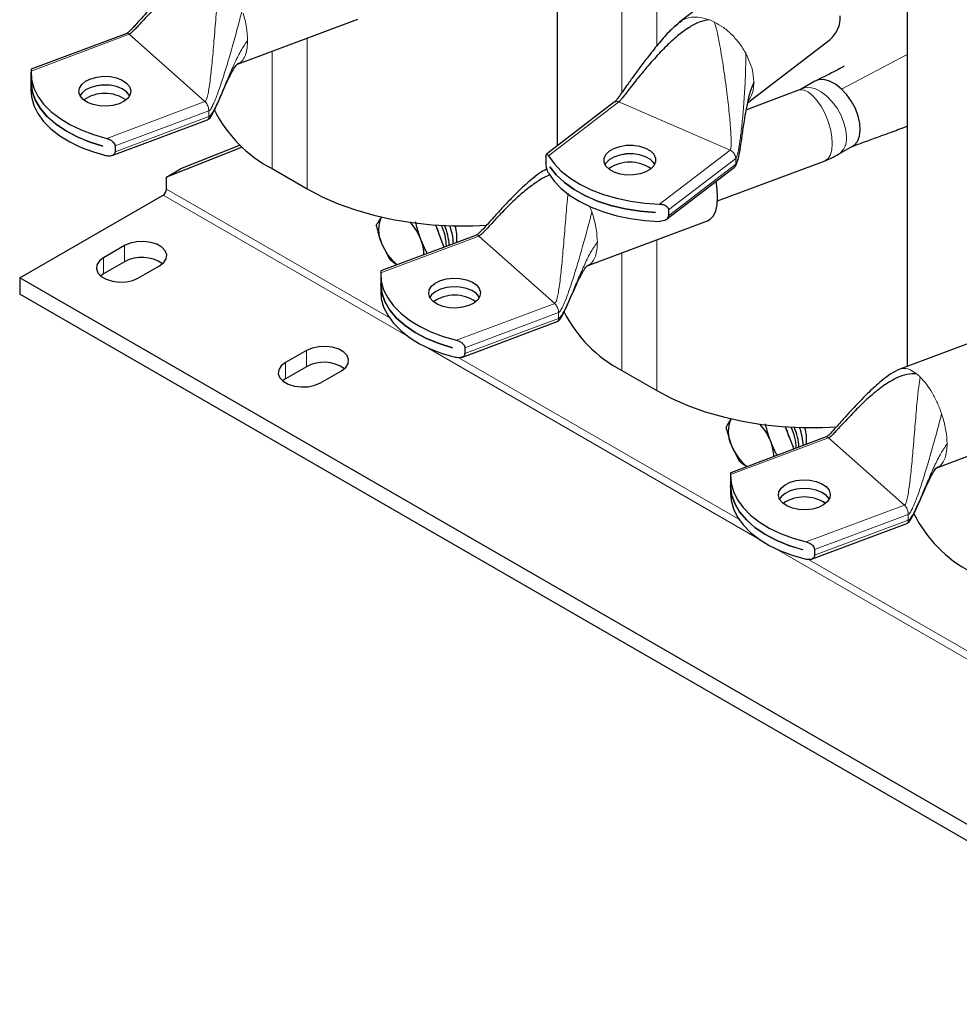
# Model space of a CAD drawing. Header units: millimetres. Extents: x 5 to 418, y 2 to 292.
# Tile 11 of 20: x 246 to 284, y 52 to 92. Entities that reach past the tile are written whole.
import ezdxf

# ---------------------------------------------------------------- set-up
doc = ezdxf.new("R2010")
doc.units = ezdxf.units.MM

msp = doc.modelspace()

# ---------------------------------------------------------------- linework, layer by layer
at = {"color": 7, "linetype": 'Continuous', "lineweight": 25}
for p, q in [((267.6407, 102.1016), (267.6407, 86.4803)), ((276.0808, 94.1672), (272.5903, 91.4932)), ((281.7829, 93.9375), (281.7829, 77.5576)), ((254.7059, 89.7888), (259.5702, 91.6124)), ((272.4106, 91.3224), (272.5094, 91.4233)), ((272.5972, 91.4837), (272.6602, 91.5271)), ((250.2287, 91.0301), (246.3692, 89.5832)), ((275.3311, 88.2265), (278.6715, 90.7855)), ((254.7223, 89.8057), (254.7027, 89.7972)), ((246.3583, 89.445), (246.3583, 88.7428)), ((246.3587, 89.0566), (246.3587, 89.0582)), ((246.3587, 89.0566), (246.3588, 89.0566)), ((278.0563, 89.096), (277.4978, 88.7736)), ((277.3992, 88.7286), (275.294, 87.9394)), ((269.9599, 88.257), (267.2051, 86.1465)), ((249.6349, 86.0881), (253.4944, 87.535)), ((249.2671, 86.4728), (249.2671, 86.4712)), ((249.7566, 86.4766), (249.7566, 86.2425)), ((254.8175, 86.5029), (252.4072, 85.5476)), ((279.0177, 86.1408), (279.5761, 86.4632)), ((254.8952, 86.4314), (251.8415, 85.2211)), ((275.0166, 86.3334), (275.0242, 86.3704)), ((267.1833, 86.0437), (267.1833, 85.8097)), ((274.1196, 84.2525), (278.4664, 85.8821)), ((251.8415, 85.2211), (252.4072, 85.5476)), ((256.1053, 85.5614), (257.5196, 84.745)), ((267.3435, 85.6361), (267.3435, 85.6378)), ((267.3435, 85.6361), (267.3442, 85.6367)), ((272.0474, 83.5025), (274.8022, 85.613)), ((251.8415, 84.7312), (251.8415, 85.2211)), ((245.9018, 81.1389), (251.7001, 84.4862)), ((271.6082, 83.7825), (271.6082, 83.7809)), ((272.1348, 83.8897), (272.1348, 83.6556)), ((262.7112, 83.2797), (263.057, 82.3884)), ((268.8481, 81.6248), (273.7124, 83.4483)), ((264.3708, 82.866), (260.5113, 81.4191)), ((260.5348, 82.5463), (260.8519, 81.8922)), ((250.1444, 82.4452), (249.2959, 81.9553)), ((263.057, 82.3884), (262.9831, 82.3457)), ((263.0427, 82.3681), (263.057, 82.3884)), ((250.1444, 81.792), (249.2959, 81.3021)), ((249.2959, 81.3021), (249.1785, 81.2205)), ((250.7101, 81.1389), (251.5586, 81.6288)), ((260.5005, 81.2809), (260.5005, 80.5787)), ((268.8645, 81.6416), (268.8449, 81.6331)), ((295.6821, 52.4014), (245.9018, 81.1389)), ((245.9018, 81.1389), (245.9018, 80.4857)), ((260.5009, 80.8925), (260.5009, 80.8941)), ((260.5009, 80.8925), (260.5009, 80.8925)), ((295.6821, 51.7481), (245.9018, 80.4857)), ((263.7771, 77.924), (267.6366, 79.3709)), ((286.3591, 79.2732), (281.4948, 77.4496)), ((257.4983, 78.1999), (256.6498, 77.71)), ((263.4093, 78.3087), (263.4093, 78.3071)), ((263.8987, 78.3125), (263.8987, 78.0784)), ((257.4983, 77.5466), (256.6498, 77.0568)), ((258.064, 76.8936), (258.9126, 77.3835)), ((270.2475, 77.3974), (271.6617, 76.5809)), ((256.6498, 77.0568), (256.5324, 76.9752)), ((276.8533, 75.1156), (277.1991, 74.2243)), ((282.9902, 73.4607), (287.8545, 75.2843)), ((278.5129, 74.7019), (274.6534, 73.255)), ((274.6769, 74.3822), (274.994, 73.7281)), ((277.1991, 74.2243), (277.1252, 74.1816)), ((277.1848, 74.204), (277.1991, 74.2243)), ((283.0066, 73.4775), (282.987, 73.469)), ((274.6426, 73.1168), (274.6426, 72.4146)), ((274.643, 72.7284), (274.643, 72.7301)), ((274.643, 72.7284), (274.6431, 72.7284)), ((277.9192, 69.7599), (281.7787, 71.2068)), ((277.5514, 70.1447), (277.5514, 70.143)), ((278.0409, 70.1484), (278.0409, 69.9143))]:
    msp.add_line(p, q, dxfattribs=at)
at = {"color": 7, "linetype": 'Continuous', "lineweight": 18}
for p, q in [((270.2475, 102.3835), (270.2475, 88.6346)), ((271.6617, 101.5671), (271.6617, 90.525)), ((246.3595, 89.5075), (250.3293, 90.9957)), ((253.3938, 88.2715), (250.3293, 90.9957)), ((257.5196, 90.8436), (257.5196, 84.745)), ((256.1053, 90.3135), (256.1053, 85.5614)), ((275.2618, 90.2259), (275.3194, 90.1146)), ((279.1367, 88.7793), (281.7829, 90.1762)), ((253.3938, 88.2715), (249.424, 86.7833)), ((267.2856, 86.0812), (270.1343, 88.2635)), ((274.6279, 86.3087), (270.1343, 88.2635)), ((249.7566, 86.4766), (253.5499, 87.8987)), ((253.5499, 87.6646), (249.7566, 86.2425)), ((253.5499, 87.8987), (253.5414, 87.9825)), ((253.5499, 87.6646), (253.5499, 87.8987)), ((275.2783, 87.9743), (275.2677, 87.9141)), ((274.6279, 86.3087), (271.7793, 84.1264)), ((274.8569, 85.975), (274.8444, 86.0567)), ((272.1348, 83.8897), (274.8569, 85.975)), ((274.8569, 85.7409), (272.1348, 83.6556)), ((274.8569, 85.7409), (274.8569, 85.975)), ((261.6118, 78.7643), (251.7001, 84.4862)), ((260.8364, 79.5385), (251.8415, 84.7312)), ((268.9397, 84.0587), (269.0389, 83.8072)), ((269.0389, 83.8072), (269.0781, 83.686)), ((260.5017, 81.3434), (264.4714, 82.8316)), ((267.5359, 80.1075), (264.4714, 82.8316)), ((271.6617, 82.6796), (271.6617, 76.5809)), ((250.1444, 82.4452), (250.1444, 81.792)), ((270.2475, 82.1494), (270.2475, 77.3974)), ((249.2959, 81.9553), (249.2959, 81.3021)), ((267.5359, 80.1075), (263.5662, 78.6192)), ((263.8987, 78.3125), (267.6921, 79.7346)), ((267.6921, 79.7346), (267.6836, 79.8184)), ((267.6921, 79.5005), (267.6921, 79.7346)), ((267.6921, 79.5005), (263.8987, 78.0784)), ((257.4983, 78.1999), (257.4983, 77.5466)), ((275.7539, 70.6002), (262.3576, 78.3338)), ((256.6498, 77.71), (256.6498, 77.0568)), ((274.9786, 71.3744), (263.6594, 77.9088)), ((283.181, 75.6431), (283.2203, 75.5219)), ((274.6438, 73.1793), (278.6136, 74.6675)), ((281.6781, 71.9434), (278.6136, 74.6675)), ((281.6781, 71.9434), (277.7083, 70.4551)), ((278.0409, 70.1484), (281.8342, 71.5705)), ((281.8342, 71.3364), (278.0409, 69.9143)), ((281.8342, 71.5705), (281.8257, 71.6543)), ((281.8342, 71.3364), (281.8342, 71.5705)), ((301.4804, 55.7486), (276.4997, 70.1697)), ((301.6218, 55.9936), (277.8016, 69.7447))]:
    msp.add_line(p, q, dxfattribs=at)
at = {"color": 7, "linetype": 'Continuous', "lineweight": 25, "flags": 128}
for points in [[(246.3595, 89.5075), (246.3823, 89.1629), (246.476, 88.8224), (246.6394, 88.4908), (246.8702, 88.1728), (247.165, 87.8729), (247.5196, 87.5955), (247.929, 87.3444), (248.3873, 87.1234), (248.8881, 86.9354), (249.424, 86.7833)], [(249.9174, 88.182), (249.67, 88.1139), (249.4005, 88.0851), (249.1272, 88.0975), (248.8688, 88.1503), (248.6429, 88.2399), (248.4649, 88.3603), (248.3469, 88.5031), (248.297, 88.6587), (248.3185, 88.8164), (248.41, 88.9656), (248.5652, 89.096), (248.7737, 89.1987), (249.0211, 89.2669), (249.2906, 89.2957), (249.5638, 89.2833), (249.8222, 89.2305), (250.0481, 89.1408), (250.2261, 89.0205), (250.3441, 88.8777), (250.3941, 88.7221), (250.3726, 88.5644), (250.2811, 88.4152), (250.1258, 88.2848), (249.9174, 88.182)], [(246.3587, 89.0582), (246.4058, 88.6981), (246.5303, 88.3443), (246.7304, 88.0021), (247.0029, 87.6771), (247.3435, 87.3743), (247.747, 87.0984), (248.2071, 86.8537), (248.7164, 86.6441), (249.2671, 86.4728)], [(249.2671, 86.4712), (248.7164, 86.6424), (248.2071, 86.852), (247.747, 87.0967), (247.3435, 87.3726), (247.0029, 87.6755), (246.7304, 88.0005), (246.5303, 88.3426), (246.4058, 88.6965), (246.3587, 89.0566)], [(250.3507, 88.5152), (250.3441, 88.5274), (250.2261, 88.6702), (250.0481, 88.7905), (249.8222, 88.8802), (249.5638, 88.933), (249.2906, 88.9454), (249.0211, 88.9166), (248.7737, 88.8485), (248.5652, 88.7457), (248.41, 88.6153), (248.3403, 88.5152)], [(250.3503, 88.5144), (250.3441, 88.5258), (250.2261, 88.6686), (250.0481, 88.7889), (249.8222, 88.8785), (249.5638, 88.9314), (249.2906, 88.9438), (249.0211, 88.9149), (248.7737, 88.8468), (248.5652, 88.7441), (248.41, 88.6136), (248.3408, 88.5144)], [(279.1367, 88.7793), (278.8964, 88.971), (278.6519, 89.101), (278.4159, 89.1626), (278.2007, 89.1524), (278.0563, 89.096)], [(246.3583, 88.7428), (246.3823, 88.4607), (246.476, 88.1202), (246.6394, 87.7886), (246.8702, 87.4705), (247.165, 87.1707), (247.5196, 86.8933), (247.929, 86.6422), (248.3873, 86.4211), (248.8881, 86.2332), (249.424, 86.0811)], [(279.5761, 86.4632), (279.6461, 86.5119), (279.7739, 86.6634), (279.8566, 86.8674), (279.8903, 87.1144), (279.8734, 87.3928), (279.8068, 87.6893), (279.6936, 87.9901), (279.539, 88.2809), (279.3504, 88.5482), (279.1367, 88.7793)], [(271.4142, 85.5382), (271.2221, 85.4253), (270.9859, 85.345), (270.7218, 85.3027), (270.4477, 85.3013), (270.1823, 85.341), (269.9437, 85.4189), (269.7482, 85.5298), (269.6091, 85.6661), (269.5359, 85.8186), (269.5335, 85.9768), (269.6021, 86.13), (269.7371, 86.2678), (269.9292, 86.3806), (270.1654, 86.4609), (270.4295, 86.5032), (270.7036, 86.5046), (270.969, 86.465), (271.2075, 86.3871), (271.403, 86.2762), (271.5422, 86.1398), (271.6154, 85.9873), (271.6178, 85.8291), (271.5492, 85.6759), (271.4142, 85.5382)], [(267.2856, 86.0812), (267.5111, 85.7619), (267.801, 85.4605), (268.151, 85.1811), (268.5562, 84.9278), (269.0109, 84.7043), (269.5085, 84.5136), (270.042, 84.3585), (270.6036, 84.2413), (271.1855, 84.1635), (271.7793, 84.1264)], [(271.5808, 85.7278), (271.5422, 85.7895), (271.403, 85.9259), (271.2075, 86.0368), (270.969, 86.1147), (270.7036, 86.1543), (270.4295, 86.1529), (270.1654, 86.1106), (269.9292, 86.0303), (269.7371, 85.9175), (269.6021, 85.7797), (269.5704, 85.7278)], [(271.5804, 85.727), (271.5422, 85.7879), (271.403, 85.9242), (271.2075, 86.0351), (270.969, 86.1131), (270.7036, 86.1527), (270.4295, 86.1513), (270.1654, 86.109), (269.9292, 86.0287), (269.7371, 85.9158), (269.6021, 85.7781), (269.5709, 85.727)], [(267.2856, 85.379), (267.5111, 85.0597), (267.801, 84.7582), (268.151, 84.4789), (268.5562, 84.2256), (269.0109, 84.002), (269.5085, 83.8114), (270.042, 83.6563), (270.6036, 83.539), (271.1855, 83.4613), (271.7793, 83.4242)], [(267.3435, 85.6378), (267.601, 85.3087), (267.9277, 85.0007), (268.3184, 84.7188), (268.767, 84.4671), (269.2666, 84.2498), (269.8092, 84.0702), (270.3865, 83.9311), (270.9893, 83.8347), (271.6082, 83.7825)], [(271.6082, 83.7809), (270.9893, 83.8331), (270.3865, 83.9295), (269.8092, 84.0686), (269.2666, 84.2482), (268.767, 84.4655), (268.3184, 84.7171), (267.9277, 84.9991), (267.601, 85.3071), (267.3435, 85.6361)], [(274.1247, 84.4115), (274.105, 84.7487), (274.0596, 85.044)], [(257.5196, 84.745), (258.1271, 84.4253), (258.7831, 84.1393), (259.482, 83.8895), (260.2179, 83.678), (260.9845, 83.5065), (261.7751, 83.3767), (262.5832, 83.2894), (263.4018, 83.2457), (264.2238, 83.2457), (264.7853, 83.2709)], [(273.7124, 83.4483), (273.822, 83.509), (273.951, 83.6504), (274.0464, 83.8529), (274.105, 84.1095), (274.1247, 84.4115)], [(251.5586, 81.6288), (251.7292, 81.7603), (251.8287, 81.9143), (251.849, 82.0782), (251.7885, 82.2387), (251.6521, 82.3829), (251.4508, 82.4991), (251.201, 82.5779), (250.9229, 82.6128), (250.639, 82.6011), (250.3723, 82.5437), (250.1444, 82.4452)], [(249.2959, 81.9553), (249.1253, 81.8238), (249.0259, 81.6699), (249.0056, 81.506), (249.0661, 81.3454), (249.2025, 81.2012), (249.4037, 81.085), (249.6535, 81.0063), (249.9317, 80.9713), (250.2156, 80.983), (250.4823, 81.0405), (250.7101, 81.1389)], [(260.5017, 81.3434), (260.5244, 80.9988), (260.6182, 80.6583), (260.7816, 80.3267), (261.0123, 80.0087), (261.3071, 79.7088), (261.6617, 79.4314), (262.0711, 79.1804), (262.5295, 78.9593), (263.0302, 78.7713), (263.5662, 78.6192)], [(260.5009, 80.8941), (260.5479, 80.5341), (260.6724, 80.1802), (260.8725, 79.8381), (261.145, 79.513), (261.4857, 79.2102), (261.8892, 78.9343), (262.3492, 78.6896), (262.8586, 78.48), (263.4093, 78.3087)], [(263.4093, 78.3071), (262.8586, 78.4784), (262.3492, 78.688), (261.8892, 78.9326), (261.4857, 79.2086), (261.145, 79.5114), (260.8725, 79.8364), (260.6724, 80.1786), (260.5479, 80.5324), (260.5009, 80.8925)], [(264.0595, 80.0179), (263.8121, 79.9498), (263.5426, 79.921), (263.2694, 79.9334), (263.011, 79.9862), (262.7851, 80.0758), (262.6071, 80.1962), (262.4891, 80.339), (262.4391, 80.4946), (262.4606, 80.6523), (262.5521, 80.8015), (262.7074, 80.9319), (262.9158, 81.0347), (263.1632, 81.1028), (263.4327, 81.1316), (263.706, 81.1192), (263.9644, 81.0664), (264.1903, 80.9768), (264.3683, 80.8564), (264.4863, 80.7136), (264.5362, 80.558), (264.5147, 80.4003), (264.4232, 80.2511), (264.268, 80.1207), (264.0595, 80.0179)], [(260.5005, 80.5787), (260.5244, 80.2966), (260.6182, 79.9561), (260.7816, 79.6245), (261.0123, 79.3065), (261.3071, 79.0066), (261.6617, 78.7292), (262.0711, 78.4781), (262.5295, 78.2571), (263.0302, 78.0691), (263.5662, 77.917)], [(264.4929, 80.3512), (264.4863, 80.3633), (264.3683, 80.5061), (264.1903, 80.6265), (263.9644, 80.7161), (263.706, 80.7689), (263.4327, 80.7813), (263.1632, 80.7525), (262.9158, 80.6844), (262.7074, 80.5816), (262.5521, 80.4512), (262.4825, 80.3512)], [(264.4925, 80.3503), (264.4863, 80.3617), (264.3683, 80.5045), (264.1903, 80.6248), (263.9644, 80.7145), (263.706, 80.7673), (263.4327, 80.7797), (263.1632, 80.7509), (262.9158, 80.6827), (262.7074, 80.58), (262.5521, 80.4496), (262.4829, 80.3503)], [(258.9126, 77.3835), (259.0831, 77.515), (259.1826, 77.669), (259.2029, 77.8328), (259.1424, 77.9934), (259.006, 78.1376), (258.8047, 78.2538), (258.5549, 78.3326), (258.2768, 78.3675), (257.9929, 78.3558), (257.7262, 78.2983), (257.4983, 78.1999)], [(256.6498, 77.71), (256.4792, 77.5785), (256.3798, 77.4245), (256.3595, 77.2606), (256.42, 77.1001), (256.5564, 76.9559), (256.7576, 76.8397), (257.0075, 76.7609), (257.2856, 76.726), (257.5695, 76.7377), (257.8362, 76.7951), (258.064, 76.8936)], [(271.6617, 76.5809), (272.2692, 76.2612), (272.9252, 75.9752), (273.6242, 75.7254), (274.36, 75.5139), (275.1266, 75.3424), (275.9173, 75.2126), (276.7253, 75.1254), (277.5439, 75.0816), (278.366, 75.0816), (278.9274, 75.1069)], [(274.6438, 73.1793), (274.6665, 72.8348), (274.7603, 72.4943), (274.9237, 72.1626), (275.1545, 71.8446), (275.4493, 71.5447), (275.8039, 71.2673), (276.2133, 71.0163), (276.6716, 70.7952), (277.1723, 70.6073), (277.7083, 70.4551)], [(278.2017, 71.8539), (277.9543, 71.7857), (277.6848, 71.7569), (277.4115, 71.7693), (277.1531, 71.8221), (276.9272, 71.9118), (276.7492, 72.0321), (276.6312, 72.1749), (276.5812, 72.3305), (276.6028, 72.4882), (276.6942, 72.6374), (276.8495, 72.7678), (277.0579, 72.8706), (277.3053, 72.9387), (277.5749, 72.9675), (277.8481, 72.9551), (278.1065, 72.9023), (278.3324, 72.8127), (278.5104, 72.6924), (278.6284, 72.5495), (278.6784, 72.3939), (278.6569, 72.2362), (278.5654, 72.087), (278.4101, 71.9566), (278.2017, 71.8539)], [(274.643, 72.7301), (274.69, 72.37), (274.8145, 72.0161), (275.0146, 71.674), (275.2871, 71.349), (275.6278, 71.0461), (276.0313, 70.7702), (276.4913, 70.5255), (277.0007, 70.3159), (277.5514, 70.1447)], [(277.5514, 70.143), (277.0007, 70.3143), (276.4913, 70.5239), (276.0313, 70.7686), (275.6278, 71.0445), (275.2871, 71.3473), (275.0146, 71.6723), (274.8145, 72.0145), (274.69, 72.3683), (274.643, 72.7284)], [(278.635, 72.1871), (278.6284, 72.1992), (278.5104, 72.3421), (278.3324, 72.4624), (278.1065, 72.552), (277.8481, 72.6048), (277.5749, 72.6172), (277.3053, 72.5884), (277.0579, 72.5203), (276.8495, 72.4175), (276.6942, 72.2871), (276.6246, 72.1871)], [(278.6346, 72.1863), (278.6284, 72.1976), (278.5104, 72.3404), (278.3324, 72.4608), (278.1065, 72.5504), (277.8481, 72.6032), (277.5749, 72.6156), (277.3053, 72.5868), (277.0579, 72.5187), (276.8495, 72.4159), (276.6942, 72.2855), (276.625, 72.1863)], [(274.6426, 72.4146), (274.6665, 72.1325), (274.7603, 71.792), (274.9237, 71.4604), (275.1545, 71.1424), (275.4493, 70.8425), (275.8039, 70.5651), (276.2133, 70.3141), (276.6716, 70.093), (277.1723, 69.905), (277.7083, 69.7529)]]:
    msp.add_lwpolyline(points, dxfattribs=at)
at = {"color": 7, "linetype": 'Continuous', "lineweight": 18, "flags": 128}
for points in [[(279.3325, 86.8368), (279.3074, 87.1181), (279.2332, 87.4153), (279.1134, 87.7144), (278.9535, 88.0015), (278.7612, 88.2632), (278.5453, 88.4871), (278.3159, 88.663), (278.0838, 88.7824), (277.8599, 88.8399), (277.6546, 88.8327), (277.5045, 88.7774)], [(278.7606, 86.5694), (278.7413, 86.8534), (278.6841, 87.1586), (278.5918, 87.4706), (278.4687, 87.7749), (278.3206, 88.0572), (278.1543, 88.3044), (277.9776, 88.5048), (277.7989, 88.6492), (277.6264, 88.7307), (277.4682, 88.7456), (277.3992, 88.7286)], [(278.4664, 85.8821), (278.4687, 85.883), (278.5918, 85.9684), (278.6841, 86.1163), (278.7413, 86.3198), (278.7606, 86.5694)]]:
    msp.add_lwpolyline(points, dxfattribs=at)
at = {"color": 7, "linetype": 'Continuous', "lineweight": 25}
for centre, radius, start, end in [((277.9258, 91.6657), 1.1536, 310.27149, 3.5101), ((249.3455, 87.0855), 1.5181, 55.68, 124.32), ((258.5815, 90.3313), 5.3743, 206.31013, 242.56517), ((270.5756, 84.3287), 1.4929, 55.01786, 124.98214), ((251.5344, 84.7451), 0.3074, 302.60548, 357.39452), ((261.5963, 83.077), 1.1869, 153.43643, 206.56357), ((260.0798, 81.8942), 2.1959, 21.20982, 42.88802), ((261.0771, 82.4518), 1.8389, 13.64794, 26.73746), ((261.1631, 82.3963), 1.992, 0.39998, 25.82381), ((261.0848, 82.3695), 2.185, 2.18018, 23.98198), ((261.4018, 82.4963), 2.0363, 0.5608, 21.68959), ((262.0739, 82.7877), 1.5039, 351.37876, 17.62904), ((262.5073, 83.2988), 2.1112, 200.88206, 230.67142), ((260.6215, 82.0676), 1.6285, 0.11534, 22.41636), ((250.8441, 80.5089), 1.4614, 55.29788, 118.60389), ((263.4877, 78.9214), 1.5181, 55.68, 124.32), ((272.7236, 82.1673), 5.3743, 206.31013, 242.56517), ((258.198, 76.2636), 1.4614, 55.29788, 118.60389), ((275.7385, 74.9129), 1.1869, 153.43643, 206.56357), ((274.2219, 73.7301), 2.1959, 21.20982, 42.88802), ((275.2192, 74.2877), 1.8389, 13.64794, 26.73746), ((275.3052, 74.2322), 1.992, 0.39998, 25.82381), ((275.2269, 74.2054), 2.185, 2.18018, 23.98198), ((275.5439, 74.3323), 2.0363, 0.5608, 21.68959), ((276.216, 74.6237), 1.5039, 351.37876, 17.62904), ((274.7636, 73.9035), 1.6285, 0.11534, 22.41636), ((276.6494, 75.1347), 2.1112, 200.88206, 230.67142), ((277.6298, 70.7573), 1.5181, 55.68, 124.32), ((286.8658, 74.0032), 5.3743, 206.31013, 242.56517)]:
    msp.add_arc(centre, radius, start, end, dxfattribs=at)
at = {"color": 7, "linetype": 'Continuous', "lineweight": 18}
for centre, radius, start, end in [((273.0265, 89.5632), 2.1569, 63.39435, 69.58588), ((278.5849, 86.7558), 0.752, 305.15884, 6.18234), ((281.0138, 75.8087), 1.852, 45.348, 51.38132)]:
    msp.add_arc(centre, radius, start, end, dxfattribs=at)
at = {"color": 7, "linetype": 'Continuous', "lineweight": 25}
for points, knots in [([(253.081, 93.7095), (253.0017, 93.6696), (252.7965, 93.5665), (252.5348, 93.3568), (252.2871, 93.1485), (252.0593, 92.9396), (251.8052, 92.6941), (251.4805, 92.3604), (251.114, 91.9638), (250.803, 91.616), (250.5678, 91.3553), (250.4285, 91.2057), (250.3294, 91.1052), (250.2688, 91.0541), (250.2432, 91.0367), (250.2335, 91.0323), (250.2289, 91.0302)], [0, 0, 0, 0, 0.0637077, 0.1648086, 0.2501417, 0.3091384, 0.4015104, 0.5252032, 0.6742879, 0.8262271, 0.8901586, 0.9420249, 0.9788193, 0.9910183, 0.9957773, 1, 1, 1, 1]), ([(253.2093, 93.4635), (253.1671, 93.4497), (252.9649, 93.3833), (252.6218, 93.1581), (252.1622, 92.8175), (251.6891, 92.3851), (251.2427, 91.9335), (250.8965, 91.559), (250.659, 91.3016), (250.5234, 91.1594), (250.4274, 91.0649), (250.3677, 91.0171), (250.3424, 91.0014), (250.3334, 90.9975), (250.3293, 90.9957)], [0, 0, 0, 0, 0.0332238, 0.158965, 0.3221612, 0.4913234, 0.6755031, 0.8334135, 0.8967124, 0.9465608, 0.9809962, 0.993268, 0.9968794, 1, 1, 1, 1]), ([(272.6541, 91.5379), (272.5013, 91.4094), (272.174, 91.134), (271.7599, 90.651), (271.3689, 90.1689), (271.0305, 89.722), (270.739, 89.3239), (270.521, 89.0194), (270.3588, 88.7911), (270.23, 88.6098), (270.1148, 88.449), (270.0266, 88.3315), (269.9875, 88.2843), (269.9701, 88.2655), (269.9636, 88.26), (269.9605, 88.2574)], [0, 0, 0, 0, 0.1379512, 0.2955718, 0.4471423, 0.5779302, 0.694409, 0.7977564, 0.8431027, 0.8917376, 0.9537217, 0.9809663, 0.9915314, 0.9959595, 1, 1, 1, 1]), ([(273.7788, 91.5846), (273.6398, 91.5569), (273.335, 91.4962), (272.9138, 91.2459), (272.4553, 90.9021), (271.9809, 90.4578), (271.487, 89.9297), (271.0264, 89.3849), (270.6737, 88.9394), (270.4373, 88.6338), (270.3059, 88.4644), (270.2159, 88.351), (270.1642, 88.2918), (270.1439, 88.2715), (270.1373, 88.266), (270.1343, 88.2635)], [0, 0, 0, 0, 0.0781591, 0.1714186, 0.2791858, 0.4190541, 0.5640356, 0.7218879, 0.857226, 0.9114767, 0.9541996, 0.9837127, 0.9942303, 0.9973255, 1, 1, 1, 1]), ([(253.4943, 87.5349), (253.507, 87.5411), (253.5331, 87.5538), (253.6029, 87.6192), (253.6759, 87.737), (253.7768, 87.9276), (253.9599, 88.3198), (254.1579, 88.785), (254.3703, 89.2463), (254.496, 89.491), (254.5847, 89.6402), (254.6463, 89.7284), (254.6932, 89.7803), (254.6984, 89.7845), (254.7012, 89.7868)], [0, 0, 0, 0, 0.012405, 0.0255855, 0.0825397, 0.1338626, 0.2215063, 0.473578, 0.5934447, 0.7050145, 0.7657379, 0.8328522, 0.9101875, 1, 1, 1, 1]), ([(279.2459, 89.7076), (279.1064, 89.6304), (278.7312, 89.423), (278.3372, 89.2331), (278.0897, 89.1137)], [0, 0, 0, 0, 0.37183366, 1, 1, 1, 1]), ([(246.3696, 89.5818), (246.3679, 89.5793), (246.3638, 89.5735), (246.3608, 89.5381), (246.3597, 89.5108), (246.3595, 89.5075)], [0, 0, 0, 0, 0.3942133, 0.9258495, 1, 1, 1, 1]), ([(275.5867, 89.0623), (275.5302, 88.9211), (275.404, 88.6056), (275.3239, 88.2353), (275.2852, 88.0136), (275.2783, 87.9743)], [0, 0, 0, 0, 0.399817, 0.8935393, 1, 1, 1, 1]), ([(277.4978, 88.7736), (277.4879, 88.7681), (277.4661, 88.7558), (277.4229, 88.7382), (277.3992, 88.7286)], [0, 0, 0, 0, 0.4519973, 1, 1, 1, 1]), ([(275.2677, 87.9141), (275.2421, 87.7737), (275.1802, 87.4349), (275.1098, 86.9378), (275.039, 86.4553), (274.9791, 86.0945), (274.9273, 85.8762), (274.8865, 85.7739), (274.8657, 85.7508), (274.8569, 85.7409)], [0, 0, 0, 0, 0.1887651, 0.4554817, 0.6681322, 0.841887, 0.9496133, 0.9785161, 1, 1, 1, 1]), ([(279.5103, 86.4313), (279.6401, 86.4819), (279.8751, 86.5735), (280.2054, 86.6947), (280.4895, 86.799), (280.7882, 86.9081), (281.196, 87.0565), (281.5389, 87.181), (281.7633, 87.2622), (281.7829, 87.2693)], [0, 0, 0, 0, 0.1885593, 0.341624, 0.4595027, 0.5691796, 0.7185087, 0.9754676, 1, 1, 1, 1]), ([(249.424, 86.7833), (249.4691, 86.7687), (249.5578, 86.7399), (249.6641, 86.6624), (249.7316, 86.5788), (249.755, 86.5168), (249.7563, 86.4836), (249.7566, 86.4766)], [0, 0, 0, 0, 0.2897266, 0.5701644, 0.7589, 0.9488943, 1, 1, 1, 1]), ([(249.7566, 86.2425), (249.7538, 86.2207), (249.7482, 86.1771), (249.7061, 86.1253), (249.6425, 86.0863), (249.5519, 86.0652), (249.4741, 86.0696), (249.4295, 86.0798), (249.424, 86.0811)], [0, 0, 0, 0, 0.16254147, 0.32450404, 0.49984471, 0.71179528, 0.96472267, 1, 1, 1, 1]), ([(267.1833, 86.0437), (267.184, 86.0644), (267.1855, 86.1058), (267.197, 86.1411), (267.2152, 86.1556), (267.2426, 86.1427), (267.2682, 86.1103), (267.2837, 86.0844), (267.2856, 86.0812)], [0, 0, 0, 0, 0.1625415, 0.324504, 0.4998447, 0.7117953, 0.9647227, 1, 1, 1, 1]), ([(278.4664, 85.8821), (278.5503, 85.9151), (278.7414, 85.9904), (278.9184, 86.0868), (279.0177, 86.1408)], [0, 0, 0, 0, 0.4388559, 1, 1, 1, 1]), ([(267.2856, 85.379), (267.2703, 85.4096), (267.2403, 85.47), (267.2088, 85.5877), (267.19, 85.6975), (267.1837, 85.7687), (267.1834, 85.8025), (267.1833, 85.8097)], [0, 0, 0, 0, 0.2897266, 0.5701644, 0.7589, 0.9488943, 1, 1, 1, 1]), ([(274.8022, 85.613), (274.8127, 85.6223), (274.8353, 85.6426), (274.8767, 85.7106), (274.9116, 85.805), (274.9263, 85.8877), (274.9328, 85.9241)], [0, 0, 0, 0, 0.1217893, 0.2652726, 0.6771713, 1, 1, 1, 1]), ([(267.2231, 85.5454), (267.1438, 85.5055), (266.9387, 85.4025), (266.6769, 85.1927), (266.4292, 84.9844), (266.2014, 84.7755), (265.9473, 84.53), (265.6226, 84.1963), (265.2561, 83.7997), (264.9451, 83.4519), (264.71, 83.1912), (264.5706, 83.0416), (264.4715, 82.9412), (264.4109, 82.89), (264.3854, 82.8726), (264.3756, 82.8682), (264.371, 82.8661)], [0, 0, 0, 0, 0.0637077, 0.1648086, 0.2501417, 0.3091384, 0.4015104, 0.5252032, 0.6742879, 0.8262271, 0.8901586, 0.9420249, 0.9788193, 0.9910183, 0.9957773, 1, 1, 1, 1]), ([(267.3514, 85.2995), (267.3092, 85.2856), (267.1071, 85.2192), (266.764, 84.994), (266.3043, 84.6534), (265.8313, 84.2211), (265.3848, 83.7694), (265.0386, 83.3949), (264.8011, 83.1375), (264.6656, 82.9953), (264.5695, 82.9009), (264.5098, 82.853), (264.4845, 82.8373), (264.4756, 82.8334), (264.4714, 82.8316)], [0, 0, 0, 0, 0.03322385, 0.15896503, 0.3221612, 0.49132337, 0.6755031, 0.83341348, 0.8967124, 0.94656083, 0.98099623, 0.99326802, 0.99687944, 1, 1, 1, 1]), ([(271.7793, 84.1264), (271.8279, 84.1213), (271.9237, 84.1114), (272.037, 84.0562), (272.1085, 83.9868), (272.1331, 83.9296), (272.1345, 83.8967), (272.1348, 83.8897)], [0, 0, 0, 0, 0.2897266, 0.5701644, 0.7589, 0.9488943, 1, 1, 1, 1]), ([(260.3212, 83.2601), (260.33, 83.2767), (260.3559, 83.3255), (260.4034, 83.4078), (260.4652, 83.5068), (260.512, 83.5748), (260.5348, 83.6078)], [0, 0, 0, 0, 0.1554145, 0.4562858, 0.7359533, 1, 1, 1, 1]), ([(262.1269, 82.6886), (262.1054, 82.746), (262.019, 82.9769), (261.9587, 83.2199), (261.9133, 83.4024)], [0, 0, 0, 0, 0.24869639, 1, 1, 1, 1]), ([(272.1348, 83.6556), (272.1319, 83.6332), (272.1259, 83.5885), (272.0815, 83.5279), (272.0139, 83.4755), (271.9172, 83.4354), (271.8334, 83.4233), (271.7852, 83.4241), (271.7793, 83.4242)], [0, 0, 0, 0, 0.1625415, 0.324504, 0.4998447, 0.7117953, 0.9647227, 1, 1, 1, 1]), ([(260.3212, 83.2601), (260.3282, 83.2297), (260.3494, 83.1384), (260.3885, 82.9875), (260.4414, 82.8086), (260.4909, 82.6617), (260.5238, 82.5752), (260.5348, 82.5463)], [0, 0, 0, 0, 0.1247136, 0.3743002, 0.6242131, 0.874503, 1, 1, 1, 1]), ([(262.3933, 82.1246), (262.3924, 82.1262), (262.3564, 82.1899), (262.2911, 82.3159), (262.2022, 82.502), (262.1516, 82.6275), (262.1269, 82.6886)], [0, 0, 0, 0, 0.0088845, 0.356386, 0.6866492, 1, 1, 1, 1]), ([(261.1604, 81.6624), (261.1529, 81.6671), (261.0805, 81.712), (260.9786, 81.7894), (260.8877, 81.8632), (260.8519, 81.8922)], [0, 0, 0, 0, 0.0655014, 0.6325821, 1, 1, 1, 1]), ([(260.5117, 81.4177), (260.51, 81.4152), (260.5059, 81.4094), (260.5029, 81.374), (260.5018, 81.3467), (260.5017, 81.3434)], [0, 0, 0, 0, 0.3942133, 0.9258495, 1, 1, 1, 1]), ([(267.6365, 79.3708), (267.6491, 79.377), (267.6753, 79.3897), (267.7451, 79.4552), (267.8181, 79.5729), (267.9189, 79.7635), (268.1021, 80.1557), (268.3001, 80.6209), (268.5125, 81.0822), (268.6381, 81.3269), (268.7268, 81.4761), (268.7884, 81.5643), (268.8354, 81.6162), (268.8406, 81.6204), (268.8433, 81.6227)], [0, 0, 0, 0, 0.012405, 0.0255855, 0.0825397, 0.1338626, 0.2215063, 0.473578, 0.5934447, 0.7050145, 0.7657379, 0.8328522, 0.9101875, 1, 1, 1, 1]), ([(263.5662, 78.6192), (263.6112, 78.6046), (263.7, 78.5759), (263.8063, 78.4984), (263.8738, 78.4148), (263.8971, 78.3528), (263.8985, 78.3195), (263.8987, 78.3125)], [0, 0, 0, 0, 0.2897266, 0.5701644, 0.7589, 0.9488943, 1, 1, 1, 1]), ([(263.8987, 78.0784), (263.8959, 78.0566), (263.8903, 78.013), (263.8482, 77.9612), (263.7846, 77.9222), (263.694, 77.9011), (263.6162, 77.9055), (263.5716, 77.9157), (263.5662, 77.917)], [0, 0, 0, 0, 0.16254147, 0.32450404, 0.49984471, 0.71179528, 0.96472267, 1, 1, 1, 1]), ([(281.4922, 77.4493), (281.3691, 77.3884), (281.1194, 77.265), (280.8186, 77.0292), (280.5714, 76.8202), (280.3435, 76.6115), (280.0895, 76.3659), (279.7647, 76.0322), (279.3983, 75.6356), (279.0872, 75.2878), (278.8521, 75.0271), (278.7127, 74.8775), (278.6137, 74.7771), (278.553, 74.726), (278.5275, 74.7086), (278.5178, 74.7041), (278.5132, 74.7021)], [0, 0, 0, 0, 0.0951078, 0.1928181, 0.2752895, 0.3323075, 0.4215817, 0.5411263, 0.6852112, 0.8320548, 0.8938424, 0.9439692, 0.9795297, 0.9913196, 0.9959189, 1, 1, 1, 1]), ([(282.1697, 77.2557), (282.0362, 77.2557), (281.7434, 77.2558), (281.3406, 77.0894), (280.902, 76.8369), (280.4477, 76.4871), (279.973, 76.0576), (279.527, 75.6052), (279.1808, 75.2308), (278.9432, 74.9734), (278.8077, 74.8312), (278.7117, 74.7368), (278.652, 74.6889), (278.6267, 74.6732), (278.6177, 74.6693), (278.6136, 74.6675)], [0, 0, 0, 0, 0.0781591, 0.1714186, 0.2791858, 0.4190541, 0.5640356, 0.7218879, 0.857226, 0.9114767, 0.9541996, 0.9837127, 0.9942303, 0.9973255, 1, 1, 1, 1]), ([(274.4633, 75.096), (274.4721, 75.1126), (274.4981, 75.1614), (274.5455, 75.2437), (274.6074, 75.3427), (274.6542, 75.4107), (274.6769, 75.4437)], [0, 0, 0, 0, 0.1554145, 0.4562858, 0.7359533, 1, 1, 1, 1]), ([(274.4633, 75.096), (274.4704, 75.0656), (274.4916, 74.9744), (274.5306, 74.8234), (274.5835, 74.6445), (274.633, 74.4976), (274.6659, 74.4111), (274.6769, 74.3822)], [0, 0, 0, 0, 0.1247136, 0.3743002, 0.6242131, 0.874503, 1, 1, 1, 1]), ([(276.2691, 74.5245), (276.2476, 74.582), (276.1612, 74.8128), (276.1008, 75.0558), (276.0555, 75.2384)], [0, 0, 0, 0, 0.2486964, 1, 1, 1, 1]), ([(276.5354, 73.9605), (276.5345, 73.9621), (276.4985, 74.0258), (276.4332, 74.1518), (276.3444, 74.338), (276.2937, 74.4634), (276.2691, 74.5245)], [0, 0, 0, 0, 0.00888449, 0.35638604, 0.68664922, 1, 1, 1, 1]), ([(275.3025, 73.4983), (275.295, 73.503), (275.2226, 73.5479), (275.1208, 73.6253), (275.0298, 73.6991), (274.994, 73.7281)], [0, 0, 0, 0, 0.0655014, 0.6325821, 1, 1, 1, 1]), ([(281.7786, 71.2068), (281.7913, 71.2129), (281.8174, 71.2256), (281.8872, 71.2911), (281.9602, 71.4088), (282.061, 71.5994), (282.2442, 71.9916), (282.4422, 72.4568), (282.6546, 72.9181), (282.7803, 73.1628), (282.869, 73.312), (282.9305, 73.4002), (282.9775, 73.4521), (282.9827, 73.4564), (282.9855, 73.4586)], [0, 0, 0, 0, 0.012405, 0.0255855, 0.0825397, 0.1338626, 0.2215063, 0.473578, 0.5934447, 0.7050145, 0.7657379, 0.8328522, 0.9101875, 1, 1, 1, 1]), ([(274.6539, 73.2536), (274.6521, 73.2511), (274.6481, 73.2453), (274.645, 73.2099), (274.6439, 73.1826), (274.6438, 73.1793)], [0, 0, 0, 0, 0.3942133, 0.9258495, 1, 1, 1, 1]), ([(277.7083, 70.4551), (277.7534, 70.4405), (277.8421, 70.4118), (277.9484, 70.3343), (278.0159, 70.2507), (278.0392, 70.1887), (278.0406, 70.1555), (278.0409, 70.1484)], [0, 0, 0, 0, 0.2897266, 0.5701644, 0.7589, 0.9488943, 1, 1, 1, 1]), ([(278.0409, 69.9143), (278.0381, 69.8925), (278.0325, 69.849), (277.9904, 69.7971), (277.9267, 69.7581), (277.8361, 69.737), (277.7583, 69.7414), (277.7137, 69.7516), (277.7083, 69.7529)], [0, 0, 0, 0, 0.1625415, 0.324504, 0.4998447, 0.7117953, 0.9647227, 1, 1, 1, 1])]:
    msp.add_open_spline(points, degree=3, knots=knots, dxfattribs=at)
at = {"color": 7, "linetype": 'Continuous', "lineweight": 18}
for points, knots in [([(253.3938, 88.2715), (253.3988, 88.2743), (253.41, 88.2804), (253.428, 88.3033), (253.4628, 88.3704), (253.5017, 88.5122), (253.5459, 88.7351), (253.6073, 89.1493), (253.6752, 89.7709), (253.7518, 90.628), (253.8276, 91.5447), (253.8857, 92.2758), (253.9256, 92.6454), (253.9345, 92.7278)], [0, 0, 0, 0, 0.00411818, 0.0091308, 0.01938473, 0.05449016, 0.1053085, 0.16983905, 0.33082195, 0.51858534, 0.73749109, 0.94149123, 1, 1, 1, 1]), ([(253.5499, 87.8987), (253.5582, 87.9032), (253.5771, 87.9135), (253.6103, 87.9504), (253.6698, 88.0387), (253.7878, 88.2828), (253.9446, 88.6975), (254.1341, 89.2658), (254.3379, 89.9305), (254.5439, 90.6468), (254.7358, 91.3454), (254.8472, 91.7784), (254.8967, 91.9713)], [0, 0, 0, 0, 0.0070991, 0.0161411, 0.0348424, 0.0819148, 0.2037604, 0.3426684, 0.4976105, 0.686255, 0.8602833, 1, 1, 1, 1]), ([(272.6602, 91.5271), (272.6927, 91.5516), (272.8066, 91.6374), (273.0619, 91.6939), (273.4064, 91.6988), (273.6547, 91.6227), (273.7788, 91.5846)], [0, 0, 0, 0, 0.1176152, 0.4117435, 0.7058717, 1, 1, 1, 1]), ([(274.6279, 86.3087), (274.6314, 86.3123), (274.6391, 86.3204), (274.6494, 86.3461), (274.6657, 86.4184), (274.673, 86.5649), (274.6706, 86.7921), (274.6487, 87.2103), (274.5932, 87.8334), (274.4952, 88.6869), (274.3696, 89.6046), (274.2351, 90.428), (274.1091, 91.0896), (274.0286, 91.3671), (273.9924, 91.4917)], [0, 0, 0, 0, 0.0034633, 0.0076788, 0.0163022, 0.0458253, 0.0885627, 0.1428318, 0.2782157, 0.4361215, 0.6202175, 0.7917782, 0.9065179, 1, 1, 1, 1]), ([(250.3293, 90.9957), (250.3133, 91.0075), (250.2814, 91.0311), (250.2466, 91.0388), (250.2325, 91.0295), (250.2295, 91.0275)], [0, 0, 0, 0, 0.4416501, 0.8833001, 1, 1, 1, 1]), ([(255.1183, 90.752), (255.0318, 90.6254), (254.8385, 90.3425), (254.6022, 89.8468), (254.3582, 89.3018), (254.1367, 88.776), (253.9406, 88.3206), (253.7829, 87.982), (253.6679, 87.7807), (253.5937, 87.69), (253.563, 87.6722), (253.5499, 87.6646)], [0, 0, 0, 0, 0.1303521, 0.2913201, 0.4676123, 0.6426499, 0.7822057, 0.8962355, 0.9669328, 0.9859008, 1, 1, 1, 1]), ([(255.1183, 90.752), (255.1143, 90.6463), (255.1063, 90.435), (255.043, 90.1745), (254.9428, 89.9721), (254.8341, 89.8461), (254.7502, 89.8158), (254.7223, 89.8057)], [0, 0, 0, 0, 0.2223273, 0.4446546, 0.6669819, 0.8893092, 1, 1, 1, 1]), ([(274.8569, 85.975), (274.8626, 85.981), (274.8758, 85.9945), (274.8963, 86.0369), (274.9303, 86.1347), (274.9881, 86.3967), (275.0517, 86.8339), (275.1174, 87.4281), (275.1778, 88.1197), (275.2265, 88.8619), (275.2618, 89.5837), (275.2618, 90.0281), (275.2618, 90.2259)], [0, 0, 0, 0, 0.0070991, 0.0161411, 0.0348424, 0.0819148, 0.2037604, 0.3426684, 0.4976105, 0.686255, 0.8602833, 1, 1, 1, 1]), ([(275.5867, 89.0623), (275.5806, 88.9559), (275.5684, 88.7429), (275.4837, 88.4771), (275.3878, 88.342), (275.3438, 88.28)], [0, 0, 0, 0, 0.3509385, 0.701877, 1, 1, 1, 1]), ([(270.1343, 88.2635), (270.1107, 88.2715), (270.0636, 88.2874), (270.0026, 88.2834), (269.9741, 88.2639), (269.9615, 88.2553)], [0, 0, 0, 0, 0.35862532, 0.71725064, 1, 1, 1, 1]), ([(253.4933, 87.5385), (253.497, 87.5387), (253.518, 87.5397), (253.5422, 87.5809), (253.5474, 87.6367), (253.5499, 87.6646)], [0, 0, 0, 0, 0.0971377, 0.5485689, 1, 1, 1, 1]), ([(274.7999, 85.6156), (274.815, 85.6284), (274.849, 85.6573), (274.854, 85.7111), (274.8569, 85.7409)], [0, 0, 0, 0, 0.4435299, 1, 1, 1, 1]), ([(267.5359, 80.1075), (267.541, 80.1102), (267.5522, 80.1164), (267.5701, 80.1392), (267.6049, 80.2063), (267.6438, 80.3481), (267.6881, 80.571), (267.7495, 80.9852), (267.8174, 81.6068), (267.894, 82.4639), (267.9697, 83.3807), (268.0278, 84.1117), (268.0677, 84.4813), (268.0766, 84.5637)], [0, 0, 0, 0, 0.0041182, 0.0091308, 0.0193847, 0.0544902, 0.1053085, 0.1698391, 0.330822, 0.5185853, 0.7374911, 0.9414912, 1, 1, 1, 1]), ([(267.6921, 79.7346), (267.7004, 79.7391), (267.7193, 79.7494), (267.7524, 79.7863), (267.812, 79.8746), (267.93, 80.1187), (268.0867, 80.5334), (268.2762, 81.1017), (268.48, 81.7664), (268.6861, 82.4827), (268.8779, 83.1813), (268.9893, 83.6144), (269.0389, 83.8072)], [0, 0, 0, 0, 0.0070991, 0.0161411, 0.0348424, 0.0819148, 0.2037604, 0.3426684, 0.4976105, 0.686255, 0.8602833, 1, 1, 1, 1]), ([(264.4714, 82.8316), (264.4555, 82.8434), (264.4235, 82.867), (264.3888, 82.8747), (264.3746, 82.8654), (264.3717, 82.8635)], [0, 0, 0, 0, 0.4416501, 0.8833001, 1, 1, 1, 1]), ([(269.2604, 82.588), (269.1739, 82.4613), (268.9806, 82.1784), (268.7444, 81.6827), (268.5004, 81.1377), (268.2788, 80.6119), (268.0827, 80.1565), (267.9251, 79.8179), (267.81, 79.6166), (267.7359, 79.5259), (267.7052, 79.5081), (267.6921, 79.5005)], [0, 0, 0, 0, 0.1303521, 0.2913201, 0.4676123, 0.6426499, 0.7822057, 0.8962355, 0.9669328, 0.9859008, 1, 1, 1, 1]), ([(269.2604, 82.588), (269.2564, 82.4823), (269.2484, 82.2709), (269.1851, 82.0104), (269.0849, 81.808), (268.9762, 81.6821), (268.8923, 81.6517), (268.8645, 81.6416)], [0, 0, 0, 0, 0.2223273, 0.4446546, 0.6669819, 0.8893092, 1, 1, 1, 1]), ([(267.6354, 79.3744), (267.6391, 79.3746), (267.6601, 79.3756), (267.6844, 79.4169), (267.6895, 79.4726), (267.6921, 79.5005)], [0, 0, 0, 0, 0.0971377, 0.5485689, 1, 1, 1, 1]), ([(281.4962, 77.4452), (281.557, 77.4611), (281.6852, 77.4946), (281.9166, 77.4314), (282.0853, 77.3142), (282.1697, 77.2557)], [0, 0, 0, 0, 0.3102367, 0.6551183, 1, 1, 1, 1]), ([(281.6781, 71.9434), (281.6831, 71.9461), (281.6943, 71.9523), (281.7123, 71.9751), (281.747, 72.0422), (281.7859, 72.184), (281.8302, 72.4069), (281.8916, 72.8211), (281.9595, 73.443), (282.0363, 74.2987), (282.111, 75.2215), (282.1819, 76.0514), (282.2464, 76.7193), (282.294, 77.0001), (282.3153, 77.1262)], [0, 0, 0, 0, 0.0034633, 0.0076788, 0.0163022, 0.0458253, 0.0885627, 0.1428318, 0.2782157, 0.4361215, 0.6202175, 0.7917782, 0.9065179, 1, 1, 1, 1]), ([(281.8342, 71.5705), (281.8425, 71.575), (281.8614, 71.5853), (281.8945, 71.6222), (281.9541, 71.7105), (282.0721, 71.9546), (282.2289, 72.3694), (282.4183, 72.9376), (282.6221, 73.6023), (282.8282, 74.3186), (283.0201, 75.0173), (283.1314, 75.4503), (283.181, 75.6431)], [0, 0, 0, 0, 0.0070991, 0.0161411, 0.0348424, 0.0819148, 0.2037604, 0.3426684, 0.4976105, 0.686255, 0.8602833, 1, 1, 1, 1]), ([(278.6136, 74.6675), (278.5976, 74.6793), (278.5657, 74.7029), (278.5309, 74.7107), (278.5168, 74.7013), (278.5138, 74.6994)], [0, 0, 0, 0, 0.4416501, 0.8833001, 1, 1, 1, 1]), ([(283.4026, 74.4239), (283.3161, 74.2973), (283.1228, 74.0143), (282.8865, 73.5187), (282.6425, 72.9737), (282.421, 72.4478), (282.2249, 71.9924), (282.0672, 71.6538), (281.9522, 71.4525), (281.878, 71.3619), (281.8473, 71.344), (281.8342, 71.3364)], [0, 0, 0, 0, 0.1303521, 0.2913201, 0.4676123, 0.6426499, 0.7822057, 0.8962355, 0.9669328, 0.9859008, 1, 1, 1, 1]), ([(283.4026, 74.4239), (283.3986, 74.3182), (283.3906, 74.1068), (283.3273, 73.8464), (283.227, 73.644), (283.1183, 73.518), (283.0345, 73.4876), (283.0066, 73.4775)], [0, 0, 0, 0, 0.2223273, 0.4446546, 0.6669819, 0.8893092, 1, 1, 1, 1]), ([(281.7776, 71.2103), (281.7813, 71.2105), (281.8023, 71.2116), (281.8265, 71.2528), (281.8316, 71.3086), (281.8342, 71.3364)], [0, 0, 0, 0, 0.0971377, 0.5485689, 1, 1, 1, 1])]:
    msp.add_open_spline(points, degree=3, knots=knots, dxfattribs=at)
for points in [[(254.936, 91.8501), (254.9887, 91.657), (255.0941, 91.2708), (255.1102, 90.925), (255.1183, 90.752)], [(273.9924, 91.4917), (274.1164, 91.4216), (274.3645, 91.2816), (274.7109, 90.9782), (275.0227, 90.6253), (275.1821, 90.3591), (275.2618, 90.2259)], [(275.3194, 90.1146), (275.3967, 89.9347), (275.5512, 89.5751), (275.5749, 89.2332), (275.5867, 89.0623)], [(253.5414, 87.9825), (253.5348, 88.0105), (253.5215, 88.0666), (253.4858, 88.149), (253.4422, 88.222), (253.4099, 88.255), (253.3938, 88.2715)], [(274.8444, 86.0567), (274.8347, 86.0831), (274.8152, 86.1358), (274.7627, 86.2092), (274.6989, 86.2713), (274.6516, 86.2962), (274.6279, 86.3087)], [(269.0781, 83.686), (269.1308, 83.4929), (269.2363, 83.1068), (269.2524, 82.7609), (269.2604, 82.588)], [(267.6836, 79.8184), (267.6769, 79.8464), (267.6637, 79.9025), (267.6279, 79.9849), (267.5843, 80.0579), (267.5521, 80.0909), (267.5359, 80.1075)], [(282.3153, 77.1262), (282.3999, 77.0349), (282.5691, 76.8524), (282.8053, 76.4897), (283.0179, 76.0834), (283.1267, 75.7899), (283.181, 75.6431)], [(283.2203, 75.5219), (283.273, 75.3288), (283.3784, 74.9427), (283.3945, 74.5968), (283.4026, 74.4239)], [(281.8257, 71.6543), (281.8191, 71.6823), (281.8058, 71.7385), (281.77, 71.8208), (281.7265, 71.8938), (281.6942, 71.9269), (281.6781, 71.9434)]]:
    msp.add_open_spline(points, degree=3, dxfattribs=at)

doc.saveas('drawing.dxf')
